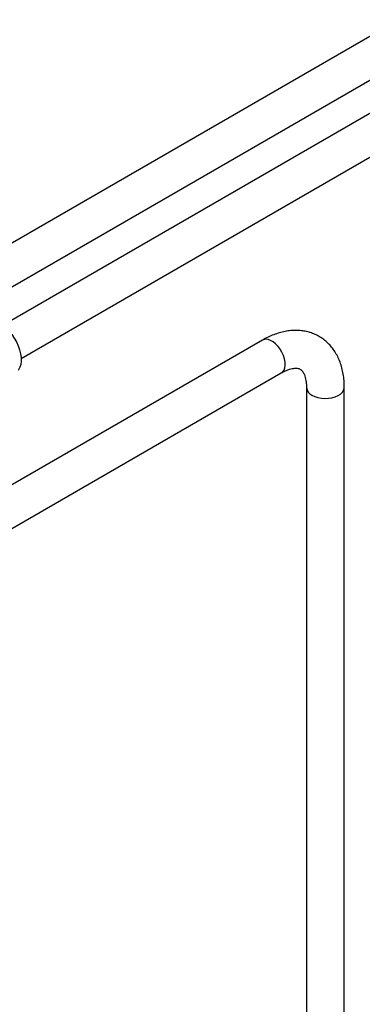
# Paper-space layout 'Sheet1' of a CAD drawing. Header units: millimetres. Extents: x 0 to 23548, y 0 to 16632.
# Tile 55 of 143: x 3938 to 4096, y 7396 to 7851. Entities that reach past the tile are written whole.
import ezdxf

# ---------------------------------------------------------------- set-up
doc = ezdxf.new("R2010")
doc.units = ezdxf.units.MM
doc.linetypes.add('SLD-Sólida', pattern=[0])

psp = doc.layouts.new('Sheet1')

# ---------------------------------------------------------------- linework, layer by layer
at = {"color": 7, "linetype": 'SLD-Sólida', "lineweight": 25, "ltscale": 28}
for p, q in [((4992.269, 8322.952), (3929.871, 7709.643)), ((3938.62, 7694.487), (5001.018, 8307.796)), ((4459.093, 8050.874), (3898.935, 7727.502)), ((3907.684, 7712.346), (4467.842, 8035.718)), ((4050.211, 7702.975), (3895.473, 7613.647)), ((3904.222, 7598.491), (4058.96, 7687.819)), ((4070.584, 7681.105), (4070.584, 6570.53)), ((4088.084, 6570.53), (4088.084, 7681.105))]:
    psp.add_line(p, q, dxfattribs=at)
at = {"color": 7, "linetype": 'SLD-Sólida', "lineweight": 25, "ltscale": 28, "flags": 128}
for points in [[(3924.716, 7711.201), (3924.748, 7711.204), (3926.032, 7711.166), (3927.394, 7710.848), (3928.802, 7710.258), (3930.222, 7709.41), (3931.623, 7708.323), (3932.97, 7707.024), (3934.232, 7705.542), (3935.38, 7703.912), (3936.387, 7702.173), (3937.229, 7700.366), (3937.886, 7698.532), (3938.344, 7696.714), (3938.59, 7694.956), (3938.62, 7693.298), (3938.433, 7691.779), (3938.034, 7690.436), (3937.43, 7689.299), (3937.24, 7689.037)], [(4058.96, 7687.819), (4059.625, 7688.343), (4060.213, 7689.18), (4060.598, 7690.242), (4060.765, 7691.489), (4060.71, 7692.879), (4060.432, 7694.359), (4059.944, 7695.876), (4059.261, 7697.377), (4058.41, 7698.805), (4057.42, 7700.111), (4056.328, 7701.246), (4055.173, 7702.17), (4053.997, 7702.849), (4052.842, 7703.259), (4051.75, 7703.384), (4050.761, 7703.221), (4050.211, 7702.975)], [(4073.147, 7677.534), (4074.43, 7676.922), (4075.89, 7676.462), (4077.474, 7676.17), (4079.126, 7676.056), (4080.785, 7676.124), (4082.392, 7676.373), (4083.888, 7676.792), (4085.22, 7677.368), (4086.339, 7678.078), (4087.205, 7678.898), (4087.786, 7679.798), (4088.062, 7680.745), (4088.084, 7681.104)]]:
    psp.add_lwpolyline(points, dxfattribs=at)
at = {"color": 7, "linetype": 'SLD-Sólida', "lineweight": 25, "ltscale": 784}
psp.add_arc((4074.905, 7681.502), 4.341, 185.47197, 246.10781, dxfattribs=at)
at = {"color": 7, "linetype": 'SLD-Sólida', "lineweight": 25, "ltscale": 28}
for points, knots in [([(4088.084, 7681.105), (4088.077, 7681.667), (4088.058, 7683.265), (4087.841, 7685.833), (4087.355, 7688.759), (4086.621, 7691.549), (4085.647, 7694.171), (4084.444, 7696.597), (4083.029, 7698.805), (4081.42, 7700.777), (4079.64, 7702.505), (4077.709, 7703.981), (4075.646, 7705.205), (4073.47, 7706.173), (4071.196, 7706.887), (4068.838, 7707.346), (4066.405, 7707.55), (4063.906, 7707.499), (4061.348, 7707.19), (4058.74, 7706.619), (4056.096, 7705.785), (4053.464, 7704.7), (4051.503, 7703.711), (4050.433, 7703.102), (4050.211, 7702.975)], [0, 0, 0, 0, 0.0283351, 0.0805075, 0.1326558, 0.1843682, 0.2353159, 0.2852113, 0.3338863, 0.3813277, 0.4276634, 0.47312, 0.5179812, 0.5625573, 0.6070754, 0.651843, 0.6971576, 0.7432765, 0.7903904, 0.8385933, 0.8878591, 0.9380409, 0.9871108, 1, 1, 1, 1]), ([(4058.96, 7687.819), (4059.241, 7687.977), (4060.054, 7688.433), (4061.336, 7689.03), (4062.74, 7689.545), (4063.995, 7689.865), (4065.083, 7690.017), (4065.995, 7690.029), (4066.738, 7689.933), (4067.349, 7689.749), (4067.853, 7689.487), (4068.33, 7689.107), (4068.805, 7688.558), (4069.254, 7687.845), (4069.683, 7686.915), (4070.066, 7685.745), (4070.365, 7684.32), (4070.551, 7682.774), (4070.573, 7681.636), (4070.584, 7681.105)], [0, 0, 0, 0, 0.0299973, 0.0868788, 0.1434826, 0.2000868, 0.2570973, 0.3153685, 0.3763909, 0.4429555, 0.5211796, 0.5979644, 0.6619729, 0.7206591, 0.7764471, 0.8355342, 0.893118, 0.9502097, 1, 1, 1, 1])]:
    psp.add_open_spline(points, degree=3, knots=knots, dxfattribs=at)

doc.saveas('drawing.dxf')
